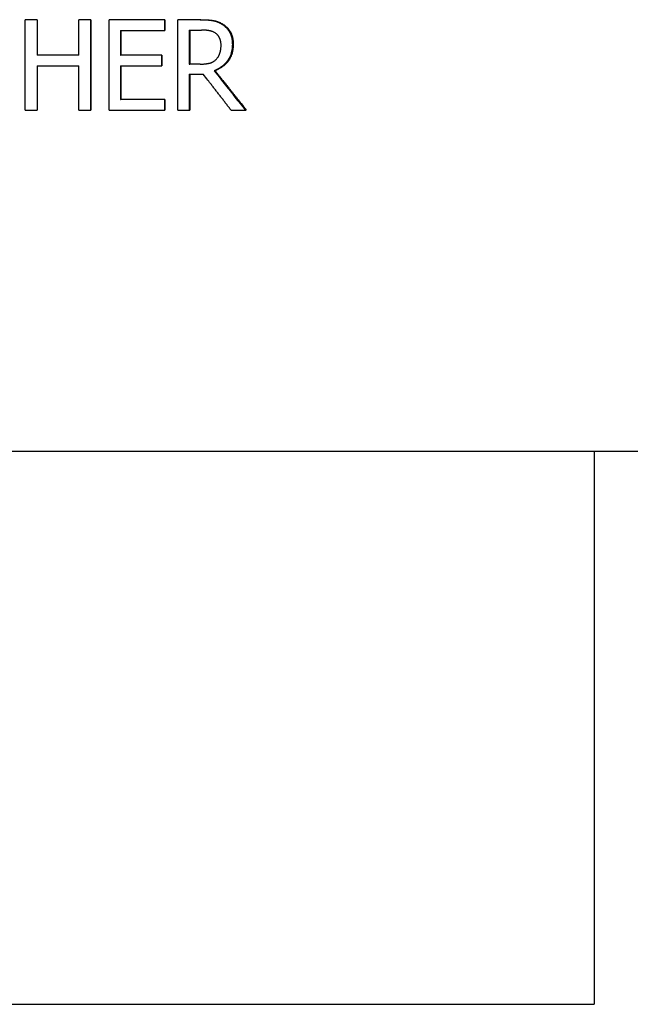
# Paper-space layout 'Layout1' of a CAD drawing. Extents: x -9.38 to 0.21, y -2.72 to 2.81.
# Tile 9 of 11: x -4.91 to -3.29, y -2.47 to 0.14. Entities that reach past the tile are written whole.
import ezdxf

# ---------------------------------------------------------------- set-up
doc = ezdxf.new("R2010")
doc.units = 0
doc.header["$MEASUREMENT"] = 0
doc.layers.get('0').update_dxf_attribs({"linetype": 'CONTINUOUS'})

psp = doc.layouts.get("Layout1")

# ---------------------------------------------------------------- linework, layer by layer
for p, q in [((-4.8636, 0.144), (-4.8955, 0.144)), ((-4.8955, -0.096), (-4.8955, 0.144)), ((-4.8636, 0.144), (-4.8636, 0.0499)), ((-4.7217, 0.144), (-4.7534, 0.144)), ((-4.7534, 0.0499), (-4.7534, 0.144)), ((-4.7217, 0.144), (-4.7217, -0.096)), ((-4.5248, 0.144), (-4.6733, 0.144)), ((-4.6733, -0.096), (-4.6733, 0.144)), ((-4.5248, 0.144), (-4.5248, 0.1156)), ((-4.4297, 0.144), (-4.4904, 0.144)), ((-4.4904, -0.096), (-4.4904, 0.144)), ((-4.643, 0.1156), (-4.6417, 0.1156)), ((-4.6417, 0.1156), (-4.6417, 0.0499)), ((-4.6417, 0.1156), (-4.5248, 0.1156)), ((-4.461, 0.1164), (-4.4591, 0.1164)), ((-4.461, 0.1164), (-4.461, 0.0262)), ((-4.4591, 0.1164), (-4.428, 0.1164)), ((-4.4591, 0.1164), (-4.4591, 0.0262)), ((-4.8641, 0.0499), (-4.8636, 0.0499)), ((-4.7534, 0.0499), (-4.8636, 0.0499)), ((-4.643, 0.0499), (-4.6417, 0.0499)), ((-4.5327, 0.0499), (-4.6417, 0.0499)), ((-4.5327, 0.0499), (-4.5327, 0.0215)), ((-4.461, 0.0262), (-4.4591, 0.0262)), ((-4.4316, 0.0262), (-4.4591, 0.0262)), ((-4.8641, 0.0215), (-4.8636, 0.0215)), ((-4.8636, 0.0215), (-4.8636, -0.096)), ((-4.8636, 0.0215), (-4.7534, 0.0215)), ((-4.7534, -0.096), (-4.7534, 0.0215)), ((-4.643, 0.0215), (-4.6417, 0.0215)), ((-4.6417, 0.0215), (-4.6417, -0.0676)), ((-4.6417, 0.0215), (-4.5327, 0.0215)), ((-4.3943, 0.0085), (-4.3921, 0.0085)), ((-4.461, -0.0005), (-4.4591, -0.0005)), ((-4.4591, -0.0005), (-4.4591, -0.096)), ((-4.4591, -0.0005), (-4.4233, -0.0005)), ((-4.643, -0.0676), (-4.6417, -0.0676)), ((-4.5248, -0.0676), (-4.6417, -0.0676)), ((-4.5248, -0.0676), (-4.5248, -0.096)), ((-4.8955, -0.096), (-4.8636, -0.096)), ((-4.7534, -0.096), (-4.7217, -0.096)), ((-4.6733, -0.096), (-4.5248, -0.096)), ((-4.4904, -0.096), (-4.4591, -0.096)), ((-4.3493, -0.096), (-4.3091, -0.096)), ((-7.7559, -1), (-2.2441, -1)), ((-3.3858, -1), (-3.3858, -2.4675)), ((-6.6142, -2.4675), (-3.3858, -2.4675))]:
    psp.add_line(p, q)
for points in [[(-4.8641, 0.144), (-4.8641, 0.1126), (-4.8641, 0.0813), (-4.8641, 0.0499)], [(-4.7227, 0.144), (-4.7227, 0.064), (-4.7227, -0.016), (-4.7227, -0.096)], [(-4.643, 0.1156), (-4.643, 0.0937), (-4.643, 0.0718), (-4.643, 0.0499)], [(-4.8641, 0.0215), (-4.8641, -0.0177), (-4.8641, -0.0568), (-4.8641, -0.096)], [(-4.643, 0.0215), (-4.643, -0.0082), (-4.643, -0.0379), (-4.643, -0.0676)], [(-4.461, -0.0005), (-4.461, -0.0323), (-4.461, -0.0642), (-4.461, -0.096)]]:
    psp.add_open_spline(points, degree=3)
for points, knots in [([(-4.5265, 0.144), (-4.5265, 0.1432), (-4.5265, 0.1424), (-4.5265, 0.1416), (-4.5265, 0.1405), (-4.5265, 0.1393), (-4.5265, 0.1381), (-4.5265, 0.1369), (-4.5265, 0.1357), (-4.5265, 0.1345), (-4.5265, 0.1338), (-4.5265, 0.133), (-4.5265, 0.1322), (-4.5265, 0.1318), (-4.5265, 0.1314), (-4.5265, 0.131), (-4.5265, 0.1302), (-4.5265, 0.1294), (-4.5265, 0.1286), (-4.5265, 0.1282), (-4.5265, 0.1278), (-4.5265, 0.1274), (-4.5265, 0.1235), (-4.5265, 0.1196), (-4.5265, 0.1156)], [0, 0, 0, 0, 0.00601037, 0.00601037, 0.00601037, 0.01502593, 0.01502593, 0.01502593, 0.02404149, 0.02404149, 0.02404149, 0.03005186, 0.03005186, 0.03005186, 0.03305705, 0.03305705, 0.03305705, 0.03906742, 0.03906742, 0.03906742, 0.04207261, 0.04207261, 0.04207261, 0.07212447, 0.07212447, 0.07212447, 0.07212447]), ([(-4.4318, 0.144), (-4.4296, 0.144), (-4.4274, 0.144), (-4.4253, 0.1439), (-4.4237, 0.1439), (-4.4221, 0.1439), (-4.4206, 0.1438), (-4.4201, 0.1438), (-4.4196, 0.1438), (-4.4191, 0.1438), (-4.4181, 0.1437), (-4.4172, 0.1437), (-4.4162, 0.1436), (-4.4157, 0.1436), (-4.4152, 0.1436), (-4.4148, 0.1435), (-4.4138, 0.1435), (-4.4129, 0.1434), (-4.412, 0.1434), (-4.4115, 0.1433), (-4.411, 0.1433), (-4.4106, 0.1432), (-4.4097, 0.1432), (-4.4088, 0.1431), (-4.4079, 0.143), (-4.4075, 0.143), (-4.4071, 0.1429), (-4.4066, 0.1429), (-4.406, 0.1428), (-4.4054, 0.1428), (-4.4047, 0.1427), (-4.4045, 0.1427), (-4.4043, 0.1426), (-4.4041, 0.1426), (-4.4037, 0.1426), (-4.4033, 0.1425), (-4.4029, 0.1425), (-4.4027, 0.1424), (-4.4025, 0.1424), (-4.4023, 0.1424), (-4.402, 0.1423), (-4.4017, 0.1423), (-4.4014, 0.1423), (-4.4013, 0.1422), (-4.4012, 0.1422), (-4.4011, 0.1422), (-4.4009, 0.1422), (-4.4007, 0.1422), (-4.4005, 0.1421), (-4.4004, 0.1421), (-4.4003, 0.1421), (-4.4002, 0.1421), (-4.4, 0.1421), (-4.3999, 0.142), (-4.3998, 0.142), (-4.3996, 0.142), (-4.3995, 0.142), (-4.3993, 0.142), (-4.3993, 0.1419), (-4.3992, 0.1419), (-4.3992, 0.1419), (-4.3991, 0.1419), (-4.399, 0.1419), (-4.3989, 0.1419), (-4.3988, 0.1419), (-4.3988, 0.1419), (-4.3988, 0.1419), (-4.3987, 0.1419), (-4.3986, 0.1418), (-4.3985, 0.1418), (-4.3984, 0.1418), (-4.3984, 0.1418), (-4.3983, 0.1418), (-4.3982, 0.1418), (-4.3981, 0.1418), (-4.398, 0.1418), (-4.398, 0.1417), (-4.398, 0.1417), (-4.3979, 0.1417), (-4.3978, 0.1417), (-4.3977, 0.1417), (-4.3976, 0.1417), (-4.3976, 0.1417), (-4.3975, 0.1417), (-4.3975, 0.1417), (-4.3974, 0.1416), (-4.3973, 0.1416), (-4.3972, 0.1416), (-4.3972, 0.1416), (-4.3971, 0.1416), (-4.3971, 0.1416), (-4.397, 0.1416), (-4.3969, 0.1415), (-4.3968, 0.1415), (-4.3967, 0.1415), (-4.3967, 0.1415), (-4.3966, 0.1415), (-4.3965, 0.1415), (-4.3964, 0.1414), (-4.3962, 0.1414), (-4.3961, 0.1414), (-4.396, 0.1414), (-4.3959, 0.1414), (-4.3958, 0.1413), (-4.3956, 0.1413), (-4.3954, 0.1412), (-4.3953, 0.1412), (-4.3952, 0.1412), (-4.3951, 0.1412), (-4.3948, 0.1411), (-4.3945, 0.1411), (-4.3943, 0.141), (-4.3941, 0.141), (-4.3939, 0.1409), (-4.3937, 0.1409), (-4.3933, 0.1408), (-4.393, 0.1407), (-4.3926, 0.1406), (-4.3924, 0.1405), (-4.3922, 0.1405), (-4.3921, 0.1404), (-4.3915, 0.1403), (-4.391, 0.1401), (-4.3904, 0.14), (-4.39, 0.1399), (-4.3897, 0.1397), (-4.3893, 0.1396), (-4.3886, 0.1394), (-4.3879, 0.1391), (-4.3871, 0.1389), (-4.3868, 0.1387), (-4.3864, 0.1386), (-4.3861, 0.1385), (-4.385, 0.1381), (-4.3839, 0.1376), (-4.3828, 0.1371), (-4.3821, 0.1368), (-4.3814, 0.1365), (-4.3807, 0.1362), (-4.3793, 0.1355), (-4.3779, 0.1347), (-4.3765, 0.1339), (-4.3751, 0.1331), (-4.3738, 0.1323), (-4.3724, 0.1314)], [0, 0, 0, 0, 0.166667, 0.166667, 0.166667, 0.291667, 0.291667, 0.291667, 0.333333, 0.333333, 0.333333, 0.416667, 0.416667, 0.416667, 0.458333, 0.458333, 0.458333, 0.541667, 0.541667, 0.541667, 0.583333, 0.583333, 0.583333, 0.666667, 0.666667, 0.666667, 0.708333, 0.708333, 0.708333, 0.770833, 0.770833, 0.770833, 0.791667, 0.791667, 0.791667, 0.833333, 0.833333, 0.833333, 0.854167, 0.854167, 0.854167, 0.885417, 0.885417, 0.885417, 0.895833, 0.895833, 0.895833, 0.916667, 0.916667, 0.916667, 0.927083, 0.927083, 0.927083, 0.942708, 0.942708, 0.942708, 0.958333, 0.958333, 0.958333, 0.963542, 0.963542, 0.963542, 0.973958, 0.973958, 0.973958, 0.979167, 0.979167, 0.979167, 0.989583, 0.989583, 0.989583, 0.994792, 0.994792, 0.994792, 1.005208, 1.005208, 1.005208, 1.010417, 1.010417, 1.010417, 1.020833, 1.020833, 1.020833, 1.026042, 1.026042, 1.026042, 1.036458, 1.036458, 1.036458, 1.041667, 1.041667, 1.041667, 1.052083, 1.052083, 1.052083, 1.057292, 1.057292, 1.057292, 1.072917, 1.072917, 1.072917, 1.083333, 1.083333, 1.083333, 1.104167, 1.104167, 1.104167, 1.114583, 1.114583, 1.114583, 1.145833, 1.145833, 1.145833, 1.166667, 1.166667, 1.166667, 1.208333, 1.208333, 1.208333, 1.229167, 1.229167, 1.229167, 1.291667, 1.291667, 1.291667, 1.333333, 1.333333, 1.333333, 1.416667, 1.416667, 1.416667, 1.458333, 1.458333, 1.458333, 1.583333, 1.583333, 1.583333, 1.666667, 1.666667, 1.666667, 1.833333, 1.833333, 1.833333, 2, 2, 2, 2]), ([(-4.4297, 0.144), (-4.4275, 0.144), (-4.4253, 0.144), (-4.4232, 0.1439), (-4.4216, 0.1439), (-4.42, 0.1439), (-4.4185, 0.1438), (-4.417, 0.1438), (-4.4155, 0.1437), (-4.4141, 0.1436), (-4.4136, 0.1436), (-4.4131, 0.1436), (-4.4126, 0.1435), (-4.4117, 0.1435), (-4.4107, 0.1434), (-4.4098, 0.1434), (-4.4094, 0.1433), (-4.4089, 0.1433), (-4.4084, 0.1432), (-4.4075, 0.1432), (-4.4066, 0.1431), (-4.4058, 0.143), (-4.4053, 0.143), (-4.4049, 0.1429), (-4.4045, 0.1429), (-4.4038, 0.1428), (-4.4032, 0.1428), (-4.4026, 0.1427), (-4.4019, 0.1426), (-4.4013, 0.1425), (-4.4007, 0.1425), (-4.4002, 0.1424), (-4.3997, 0.1423), (-4.3992, 0.1423), (-4.3991, 0.1422), (-4.399, 0.1422), (-4.3989, 0.1422), (-4.3984, 0.1422), (-4.398, 0.1421), (-4.3976, 0.142), (-4.3974, 0.142), (-4.3973, 0.142), (-4.3971, 0.142), (-4.3969, 0.1419), (-4.3966, 0.1419), (-4.3963, 0.1418), (-4.3961, 0.1418), (-4.396, 0.1418), (-4.3959, 0.1418), (-4.3957, 0.1417), (-4.3956, 0.1417), (-4.3954, 0.1417), (-4.3953, 0.1417), (-4.3951, 0.1416), (-4.395, 0.1416), (-4.3949, 0.1416), (-4.3947, 0.1416), (-4.3946, 0.1415), (-4.3945, 0.1415), (-4.3945, 0.1415), (-4.3944, 0.1415), (-4.3943, 0.1415), (-4.3942, 0.1414), (-4.394, 0.1414), (-4.3939, 0.1414), (-4.3938, 0.1414), (-4.3937, 0.1414), (-4.3936, 0.1413), (-4.3934, 0.1413), (-4.3932, 0.1412), (-4.3931, 0.1412), (-4.393, 0.1412), (-4.3929, 0.1412), (-4.3926, 0.1411), (-4.3923, 0.1411), (-4.3921, 0.141), (-4.3919, 0.141), (-4.3917, 0.1409), (-4.3915, 0.1409), (-4.3911, 0.1408), (-4.3908, 0.1407), (-4.3904, 0.1406), (-4.3902, 0.1405), (-4.39, 0.1405), (-4.3898, 0.1404), (-4.3893, 0.1403), (-4.3887, 0.1401), (-4.3882, 0.14), (-4.3878, 0.1399), (-4.3875, 0.1397), (-4.3871, 0.1396), (-4.3864, 0.1394), (-4.3856, 0.1391), (-4.3849, 0.1389), (-4.3845, 0.1387), (-4.3842, 0.1386), (-4.3838, 0.1385), (-4.3827, 0.1381), (-4.3817, 0.1376), (-4.3806, 0.1371), (-4.3799, 0.1368), (-4.3792, 0.1365), (-4.3785, 0.1362), (-4.3771, 0.1355), (-4.3757, 0.1347), (-4.3743, 0.1339), (-4.3729, 0.1331), (-4.3715, 0.1323), (-4.3701, 0.1314)], [0, 0, 0, 0, 0.166667, 0.166667, 0.166667, 0.291667, 0.291667, 0.291667, 0.416667, 0.416667, 0.416667, 0.458333, 0.458333, 0.458333, 0.541667, 0.541667, 0.541667, 0.583333, 0.583333, 0.583333, 0.666667, 0.666667, 0.666667, 0.708333, 0.708333, 0.708333, 0.770833, 0.770833, 0.770833, 0.833333, 0.833333, 0.833333, 0.885417, 0.885417, 0.885417, 0.895833, 0.895833, 0.895833, 0.942708, 0.942708, 0.942708, 0.958333, 0.958333, 0.958333, 0.989583, 0.989583, 0.989583, 1.005208, 1.005208, 1.005208, 1.020833, 1.020833, 1.020833, 1.036458, 1.036458, 1.036458, 1.052083, 1.052083, 1.052083, 1.057292, 1.057292, 1.057292, 1.072917, 1.072917, 1.072917, 1.083333, 1.083333, 1.083333, 1.104167, 1.104167, 1.104167, 1.114583, 1.114583, 1.114583, 1.145833, 1.145833, 1.145833, 1.166667, 1.166667, 1.166667, 1.208333, 1.208333, 1.208333, 1.229167, 1.229167, 1.229167, 1.291667, 1.291667, 1.291667, 1.333333, 1.333333, 1.333333, 1.416667, 1.416667, 1.416667, 1.458333, 1.458333, 1.458333, 1.583333, 1.583333, 1.583333, 1.666667, 1.666667, 1.666667, 1.833333, 1.833333, 1.833333, 2, 2, 2, 2]), ([(-4.3724, 0.1314), (-4.371, 0.1305), (-4.3697, 0.1295), (-4.3685, 0.1285), (-4.3675, 0.1278), (-4.3666, 0.127), (-4.3657, 0.1262), (-4.3654, 0.126), (-4.3651, 0.1257), (-4.3648, 0.1254), (-4.3642, 0.1249), (-4.3637, 0.1243), (-4.3631, 0.1238), (-4.3628, 0.1235), (-4.3625, 0.1232), (-4.3623, 0.1229), (-4.3617, 0.1224), (-4.3612, 0.1218), (-4.3607, 0.1212), (-4.3604, 0.1209), (-4.3601, 0.1206), (-4.3599, 0.1203), (-4.3594, 0.1197), (-4.3589, 0.1191), (-4.3584, 0.1184), (-4.3581, 0.1181), (-4.3579, 0.1178), (-4.3576, 0.1175), (-4.3573, 0.117), (-4.3569, 0.1165), (-4.3566, 0.1161), (-4.3565, 0.1159), (-4.3564, 0.1157), (-4.3563, 0.1156), (-4.356, 0.1152), (-4.3558, 0.1149), (-4.3556, 0.1146), (-4.3555, 0.1144), (-4.3554, 0.1142), (-4.3553, 0.1141), (-4.3551, 0.1138), (-4.3549, 0.1136), (-4.3548, 0.1133), (-4.3547, 0.1132), (-4.3547, 0.1132), (-4.3546, 0.1131), (-4.3545, 0.1129), (-4.3544, 0.1127), (-4.3543, 0.1126), (-4.3542, 0.1125), (-4.3542, 0.1124), (-4.3541, 0.1123), (-4.3541, 0.1122), (-4.354, 0.112), (-4.3539, 0.1119), (-4.3538, 0.1118), (-4.3538, 0.1116), (-4.3537, 0.1115), (-4.3537, 0.1115), (-4.3536, 0.1114), (-4.3536, 0.1114), (-4.3536, 0.1113), (-4.3535, 0.1112), (-4.3535, 0.1111), (-4.3534, 0.1111), (-4.3534, 0.111), (-4.3534, 0.111), (-4.3533, 0.1109), (-4.3533, 0.1108), (-4.3532, 0.1107), (-4.3532, 0.1107), (-4.3532, 0.1106), (-4.3532, 0.1106), (-4.3531, 0.1105), (-4.3531, 0.1104), (-4.353, 0.1103), (-4.353, 0.1103), (-4.353, 0.1102), (-4.3529, 0.1102), (-4.3529, 0.1101), (-4.3528, 0.11), (-4.3528, 0.1099), (-4.3528, 0.1099), (-4.3527, 0.1098), (-4.3527, 0.1098), (-4.3527, 0.1097), (-4.3526, 0.1096), (-4.3526, 0.1095), (-4.3526, 0.1095), (-4.3525, 0.1094), (-4.3525, 0.1094), (-4.3525, 0.1093), (-4.3524, 0.1092), (-4.3524, 0.1091), (-4.3523, 0.1091), (-4.3523, 0.109), (-4.3523, 0.109), (-4.3522, 0.1088), (-4.3522, 0.1087), (-4.3521, 0.1086), (-4.352, 0.1085), (-4.352, 0.1084), (-4.352, 0.1083), (-4.3519, 0.1081), (-4.3518, 0.1079), (-4.3517, 0.1077), (-4.3516, 0.1076), (-4.3516, 0.1076), (-4.3516, 0.1075), (-4.3514, 0.1072), (-4.3513, 0.1069), (-4.3512, 0.1066), (-4.3511, 0.1064), (-4.351, 0.1062), (-4.3509, 0.106), (-4.3508, 0.1057), (-4.3506, 0.1053), (-4.3505, 0.1049), (-4.3504, 0.1047), (-4.3503, 0.1045), (-4.3502, 0.1043), (-4.35, 0.1037), (-4.3498, 0.1031), (-4.3496, 0.1025), (-4.3494, 0.1021), (-4.3493, 0.1017), (-4.3492, 0.1013), (-4.3489, 0.1005), (-4.3487, 0.0996), (-4.3484, 0.0988), (-4.3483, 0.0984), (-4.3482, 0.0979), (-4.3481, 0.0975), (-4.3478, 0.0962), (-4.3475, 0.0949), (-4.3473, 0.0935), (-4.3471, 0.0926), (-4.3469, 0.0917), (-4.3468, 0.0908), (-4.3466, 0.0889), (-4.3464, 0.087), (-4.3462, 0.085), (-4.3461, 0.083), (-4.346, 0.081), (-4.346, 0.0789)], [0, 0, 0, 0, 0.166667, 0.166667, 0.166667, 0.291667, 0.291667, 0.291667, 0.333333, 0.333333, 0.333333, 0.416667, 0.416667, 0.416667, 0.458333, 0.458333, 0.458333, 0.541667, 0.541667, 0.541667, 0.583333, 0.583333, 0.583333, 0.666667, 0.666667, 0.666667, 0.708333, 0.708333, 0.708333, 0.770833, 0.770833, 0.770833, 0.791667, 0.791667, 0.791667, 0.833333, 0.833333, 0.833333, 0.854167, 0.854167, 0.854167, 0.885417, 0.885417, 0.885417, 0.895833, 0.895833, 0.895833, 0.916667, 0.916667, 0.916667, 0.927083, 0.927083, 0.927083, 0.942708, 0.942708, 0.942708, 0.958333, 0.958333, 0.958333, 0.963542, 0.963542, 0.963542, 0.973958, 0.973958, 0.973958, 0.979167, 0.979167, 0.979167, 0.989583, 0.989583, 0.989583, 0.994792, 0.994792, 0.994792, 1.005208, 1.005208, 1.005208, 1.010417, 1.010417, 1.010417, 1.020833, 1.020833, 1.020833, 1.026042, 1.026042, 1.026042, 1.036458, 1.036458, 1.036458, 1.041667, 1.041667, 1.041667, 1.052083, 1.052083, 1.052083, 1.057292, 1.057292, 1.057292, 1.072917, 1.072917, 1.072917, 1.083333, 1.083333, 1.083333, 1.104167, 1.104167, 1.104167, 1.114583, 1.114583, 1.114583, 1.145833, 1.145833, 1.145833, 1.166667, 1.166667, 1.166667, 1.208333, 1.208333, 1.208333, 1.229167, 1.229167, 1.229167, 1.291667, 1.291667, 1.291667, 1.333333, 1.333333, 1.333333, 1.416667, 1.416667, 1.416667, 1.458333, 1.458333, 1.458333, 1.583333, 1.583333, 1.583333, 1.666667, 1.666667, 1.666667, 1.833333, 1.833333, 1.833333, 2, 2, 2, 2]), ([(-4.3701, 0.1314), (-4.3688, 0.1305), (-4.3674, 0.1295), (-4.3662, 0.1285), (-4.3652, 0.1278), (-4.3643, 0.127), (-4.3634, 0.1262), (-4.3625, 0.1254), (-4.3616, 0.1246), (-4.3608, 0.1238), (-4.3605, 0.1235), (-4.3602, 0.1232), (-4.3599, 0.1229), (-4.3594, 0.1224), (-4.3589, 0.1218), (-4.3583, 0.1212), (-4.3581, 0.1209), (-4.3578, 0.1206), (-4.3575, 0.1203), (-4.357, 0.1197), (-4.3565, 0.1191), (-4.356, 0.1184), (-4.3558, 0.1181), (-4.3555, 0.1178), (-4.3553, 0.1175), (-4.355, 0.117), (-4.3546, 0.1165), (-4.3543, 0.1161), (-4.3539, 0.1156), (-4.3536, 0.1151), (-4.3532, 0.1146), (-4.353, 0.1142), (-4.3527, 0.1137), (-4.3524, 0.1133), (-4.3524, 0.1132), (-4.3523, 0.1132), (-4.3523, 0.1131), (-4.352, 0.1127), (-4.3518, 0.1123), (-4.3516, 0.1119), (-4.3515, 0.1118), (-4.3514, 0.1116), (-4.3513, 0.1115), (-4.3512, 0.1113), (-4.351, 0.111), (-4.3509, 0.1107), (-4.3508, 0.1106), (-4.3507, 0.1105), (-4.3507, 0.1103), (-4.3506, 0.1102), (-4.3505, 0.1101), (-4.3504, 0.1099), (-4.3504, 0.1098), (-4.3503, 0.1097), (-4.3502, 0.1095), (-4.3502, 0.1094), (-4.3501, 0.1093), (-4.35, 0.1091), (-4.35, 0.1091), (-4.35, 0.109), (-4.3499, 0.109), (-4.3499, 0.1088), (-4.3498, 0.1087), (-4.3497, 0.1086), (-4.3497, 0.1085), (-4.3496, 0.1084), (-4.3496, 0.1083), (-4.3495, 0.1081), (-4.3494, 0.1079), (-4.3493, 0.1077), (-4.3493, 0.1076), (-4.3492, 0.1076), (-4.3492, 0.1075), (-4.3491, 0.1072), (-4.3489, 0.1069), (-4.3488, 0.1066), (-4.3487, 0.1064), (-4.3486, 0.1062), (-4.3486, 0.106), (-4.3484, 0.1057), (-4.3482, 0.1053), (-4.3481, 0.1049), (-4.348, 0.1047), (-4.3479, 0.1045), (-4.3479, 0.1043), (-4.3476, 0.1037), (-4.3474, 0.1031), (-4.3472, 0.1025), (-4.3471, 0.1021), (-4.3469, 0.1017), (-4.3468, 0.1013), (-4.3465, 0.1005), (-4.3463, 0.0996), (-4.3461, 0.0988), (-4.3459, 0.0984), (-4.3458, 0.0979), (-4.3457, 0.0975), (-4.3454, 0.0962), (-4.3451, 0.0949), (-4.3449, 0.0935), (-4.3447, 0.0926), (-4.3446, 0.0917), (-4.3444, 0.0908), (-4.3442, 0.0889), (-4.344, 0.087), (-4.3438, 0.085), (-4.3437, 0.083), (-4.3436, 0.081), (-4.3436, 0.0789)], [0, 0, 0, 0, 0.166667, 0.166667, 0.166667, 0.291667, 0.291667, 0.291667, 0.416667, 0.416667, 0.416667, 0.458333, 0.458333, 0.458333, 0.541667, 0.541667, 0.541667, 0.583333, 0.583333, 0.583333, 0.666667, 0.666667, 0.666667, 0.708333, 0.708333, 0.708333, 0.770833, 0.770833, 0.770833, 0.833333, 0.833333, 0.833333, 0.885417, 0.885417, 0.885417, 0.895833, 0.895833, 0.895833, 0.942708, 0.942708, 0.942708, 0.958333, 0.958333, 0.958333, 0.989583, 0.989583, 0.989583, 1.005208, 1.005208, 1.005208, 1.020833, 1.020833, 1.020833, 1.036458, 1.036458, 1.036458, 1.052083, 1.052083, 1.052083, 1.057292, 1.057292, 1.057292, 1.072917, 1.072917, 1.072917, 1.083333, 1.083333, 1.083333, 1.104167, 1.104167, 1.104167, 1.114583, 1.114583, 1.114583, 1.145833, 1.145833, 1.145833, 1.166667, 1.166667, 1.166667, 1.208333, 1.208333, 1.208333, 1.229167, 1.229167, 1.229167, 1.291667, 1.291667, 1.291667, 1.333333, 1.333333, 1.333333, 1.416667, 1.416667, 1.416667, 1.458333, 1.458333, 1.458333, 1.583333, 1.583333, 1.583333, 1.666667, 1.666667, 1.666667, 1.833333, 1.833333, 1.833333, 2, 2, 2, 2]), ([(-4.3908, 0.1082), (-4.3915, 0.1087), (-4.3923, 0.1092), (-4.3931, 0.1096), (-4.3938, 0.1101), (-4.3946, 0.1105), (-4.3954, 0.1109), (-4.3965, 0.1114), (-4.3975, 0.1119), (-4.3986, 0.1123), (-4.3988, 0.1124), (-4.399, 0.1125), (-4.3993, 0.1126), (-4.3997, 0.1127), (-4.4002, 0.1129), (-4.4006, 0.113), (-4.4008, 0.1131), (-4.4011, 0.1132), (-4.4013, 0.1132), (-4.4016, 0.1134), (-4.402, 0.1135), (-4.4023, 0.1136), (-4.4027, 0.1137), (-4.403, 0.1138), (-4.4034, 0.1139), (-4.4037, 0.114), (-4.4041, 0.114), (-4.4044, 0.1141), (-4.4046, 0.1142), (-4.4047, 0.1142), (-4.4048, 0.1142), (-4.405, 0.1143), (-4.4052, 0.1143), (-4.4053, 0.1143), (-4.4054, 0.1144), (-4.4055, 0.1144), (-4.4055, 0.1144), (-4.4058, 0.1144), (-4.4061, 0.1145), (-4.4063, 0.1146), (-4.4064, 0.1146), (-4.4065, 0.1146), (-4.4066, 0.1146), (-4.4068, 0.1147), (-4.407, 0.1147), (-4.4072, 0.1147), (-4.4074, 0.1148), (-4.4076, 0.1148), (-4.4077, 0.1148), (-4.4079, 0.1149), (-4.408, 0.1149), (-4.4081, 0.1149), (-4.4084, 0.115), (-4.4086, 0.115), (-4.4089, 0.115), (-4.409, 0.1151), (-4.4092, 0.1151), (-4.4093, 0.1151), (-4.4096, 0.1152), (-4.4098, 0.1152), (-4.4101, 0.1152), (-4.4102, 0.1153), (-4.4104, 0.1153), (-4.4105, 0.1153), (-4.4109, 0.1154), (-4.4113, 0.1154), (-4.4117, 0.1155), (-4.412, 0.1155), (-4.4123, 0.1155), (-4.4126, 0.1156), (-4.4132, 0.1156), (-4.4137, 0.1157), (-4.4143, 0.1158), (-4.4146, 0.1158), (-4.4149, 0.1158), (-4.4152, 0.1159), (-4.4161, 0.1159), (-4.417, 0.116), (-4.4179, 0.1161), (-4.4186, 0.1161), (-4.4192, 0.1162), (-4.4198, 0.1162), (-4.4211, 0.1163), (-4.4225, 0.1163), (-4.4238, 0.1163), (-4.4252, 0.1164), (-4.4266, 0.1164), (-4.428, 0.1164)], [0, 0, 0, 0, 0.166667, 0.166667, 0.166667, 0.333333, 0.333333, 0.333333, 0.541667, 0.541667, 0.541667, 0.583333, 0.583333, 0.583333, 0.666667, 0.666667, 0.666667, 0.708333, 0.708333, 0.708333, 0.770833, 0.770833, 0.770833, 0.833333, 0.833333, 0.833333, 0.895833, 0.895833, 0.895833, 0.916667, 0.916667, 0.916667, 0.947917, 0.947917, 0.947917, 0.958333, 0.958333, 0.958333, 1.005208, 1.005208, 1.005208, 1.020833, 1.020833, 1.020833, 1.052083, 1.052083, 1.052083, 1.083333, 1.083333, 1.083333, 1.104167, 1.104167, 1.104167, 1.145833, 1.145833, 1.145833, 1.166667, 1.166667, 1.166667, 1.208333, 1.208333, 1.208333, 1.229167, 1.229167, 1.229167, 1.291667, 1.291667, 1.291667, 1.333333, 1.333333, 1.333333, 1.416667, 1.416667, 1.416667, 1.458333, 1.458333, 1.458333, 1.583333, 1.583333, 1.583333, 1.666667, 1.666667, 1.666667, 1.833333, 1.833333, 1.833333, 2, 2, 2, 2]), ([(-4.376, 0.0763), (-4.376, 0.0775), (-4.376, 0.0786), (-4.3761, 0.0798), (-4.3762, 0.0809), (-4.3763, 0.082), (-4.3764, 0.0831), (-4.3766, 0.0844), (-4.3768, 0.0857), (-4.377, 0.087), (-4.3771, 0.0872), (-4.3772, 0.0875), (-4.3772, 0.0878), (-4.3773, 0.0883), (-4.3775, 0.0888), (-4.3776, 0.0893), (-4.3777, 0.0895), (-4.3777, 0.0897), (-4.3778, 0.09), (-4.3779, 0.0904), (-4.378, 0.0907), (-4.3781, 0.0911), (-4.3782, 0.0914), (-4.3784, 0.0918), (-4.3785, 0.0921), (-4.3786, 0.0925), (-4.3787, 0.0928), (-4.3789, 0.0932), (-4.3789, 0.0933), (-4.379, 0.0934), (-4.379, 0.0935), (-4.3791, 0.0937), (-4.3792, 0.0939), (-4.3792, 0.0941), (-4.3793, 0.0941), (-4.3793, 0.0942), (-4.3793, 0.0942), (-4.3794, 0.0945), (-4.3795, 0.0947), (-4.3796, 0.095), (-4.3797, 0.0951), (-4.3797, 0.0952), (-4.3797, 0.0952), (-4.3798, 0.0954), (-4.3799, 0.0956), (-4.38, 0.0957), (-4.3801, 0.0959), (-4.3801, 0.0961), (-4.3802, 0.0962), (-4.3803, 0.0963), (-4.3803, 0.0964), (-4.3804, 0.0966), (-4.3805, 0.0968), (-4.3806, 0.097), (-4.3807, 0.0972), (-4.3808, 0.0973), (-4.3808, 0.0974), (-4.3809, 0.0975), (-4.381, 0.0977), (-4.3811, 0.0979), (-4.3813, 0.0981), (-4.3813, 0.0982), (-4.3814, 0.0984), (-4.3815, 0.0985), (-4.3816, 0.0988), (-4.3818, 0.0991), (-4.382, 0.0994), (-4.3822, 0.0996), (-4.3823, 0.0998), (-4.3824, 0.1), (-4.3827, 0.1004), (-4.383, 0.1008), (-4.3833, 0.1011), (-4.3834, 0.1013), (-4.3836, 0.1015), (-4.3837, 0.1017), (-4.3842, 0.1023), (-4.3847, 0.1028), (-4.3851, 0.1034), (-4.3855, 0.1037), (-4.3858, 0.1041), (-4.3862, 0.1044), (-4.3869, 0.1051), (-4.3876, 0.1058), (-4.3884, 0.1064), (-4.3891, 0.107), (-4.3899, 0.1076), (-4.3908, 0.1082)], [0, 0, 0, 0, 0.166667, 0.166667, 0.166667, 0.333333, 0.333333, 0.333333, 0.541667, 0.541667, 0.541667, 0.583333, 0.583333, 0.583333, 0.666667, 0.666667, 0.666667, 0.708333, 0.708333, 0.708333, 0.770833, 0.770833, 0.770833, 0.833333, 0.833333, 0.833333, 0.895833, 0.895833, 0.895833, 0.916667, 0.916667, 0.916667, 0.947917, 0.947917, 0.947917, 0.958333, 0.958333, 0.958333, 1.005208, 1.005208, 1.005208, 1.020833, 1.020833, 1.020833, 1.052083, 1.052083, 1.052083, 1.083333, 1.083333, 1.083333, 1.104167, 1.104167, 1.104167, 1.145833, 1.145833, 1.145833, 1.166667, 1.166667, 1.166667, 1.208333, 1.208333, 1.208333, 1.229167, 1.229167, 1.229167, 1.291667, 1.291667, 1.291667, 1.333333, 1.333333, 1.333333, 1.416667, 1.416667, 1.416667, 1.458333, 1.458333, 1.458333, 1.583333, 1.583333, 1.583333, 1.666667, 1.666667, 1.666667, 1.833333, 1.833333, 1.833333, 2, 2, 2, 2]), ([(-4.346, 0.0789), (-4.346, 0.0759), (-4.3461, 0.0731), (-4.3464, 0.0703), (-4.3466, 0.0683), (-4.3468, 0.0662), (-4.3471, 0.0643), (-4.3472, 0.0636), (-4.3474, 0.0629), (-4.3475, 0.0623), (-4.3477, 0.061), (-4.348, 0.0597), (-4.3483, 0.0584), (-4.3484, 0.0578), (-4.3486, 0.0572), (-4.3488, 0.0566), (-4.3491, 0.0553), (-4.3494, 0.0541), (-4.3498, 0.0529), (-4.35, 0.0523), (-4.3502, 0.0517), (-4.3504, 0.0511), (-4.3509, 0.0499), (-4.3513, 0.0488), (-4.3518, 0.0476), (-4.352, 0.047), (-4.3523, 0.0465), (-4.3525, 0.0459), (-4.3529, 0.0451), (-4.3533, 0.0442), (-4.3537, 0.0434), (-4.3539, 0.0431), (-4.354, 0.0429), (-4.3542, 0.0426), (-4.3545, 0.042), (-4.3547, 0.0415), (-4.355, 0.041), (-4.3552, 0.0407), (-4.3554, 0.0404), (-4.3555, 0.0402), (-4.3557, 0.0398), (-4.356, 0.0394), (-4.3562, 0.039), (-4.3563, 0.0389), (-4.3564, 0.0387), (-4.3565, 0.0386), (-4.3566, 0.0383), (-4.3568, 0.0381), (-4.3569, 0.0378), (-4.357, 0.0377), (-4.3571, 0.0376), (-4.3572, 0.0374), (-4.3574, 0.0372), (-4.3575, 0.0369), (-4.3577, 0.0367), (-4.3578, 0.0366), (-4.3579, 0.0364), (-4.358, 0.0363), (-4.3581, 0.0361), (-4.3582, 0.0359), (-4.3584, 0.0357), (-4.3585, 0.0356), (-4.3586, 0.0354), (-4.3588, 0.0352), (-4.3588, 0.0351), (-4.3588, 0.0351), (-4.3589, 0.035), (-4.359, 0.0349), (-4.3591, 0.0347), (-4.3592, 0.0346), (-4.3592, 0.0346), (-4.3592, 0.0345), (-4.3593, 0.0344), (-4.3594, 0.0343), (-4.3595, 0.0342), (-4.3596, 0.0341), (-4.3596, 0.034), (-4.3597, 0.0339), (-4.3597, 0.0339), (-4.3598, 0.0337), (-4.36, 0.0335), (-4.3601, 0.0333), (-4.3602, 0.0332), (-4.3603, 0.0331), (-4.3604, 0.033), (-4.3606, 0.0327), (-4.3608, 0.0325), (-4.361, 0.0323), (-4.3611, 0.0321), (-4.3612, 0.032), (-4.3613, 0.0319), (-4.3614, 0.0317), (-4.3616, 0.0314), (-4.3618, 0.0312), (-4.3619, 0.0311), (-4.362, 0.031), (-4.3621, 0.0308), (-4.3624, 0.0305), (-4.3627, 0.0302), (-4.363, 0.0298), (-4.3632, 0.0296), (-4.3634, 0.0294), (-4.3636, 0.0291), (-4.364, 0.0287), (-4.3644, 0.0282), (-4.3648, 0.0278), (-4.365, 0.0276), (-4.3653, 0.0274), (-4.3655, 0.0271), (-4.3661, 0.0265), (-4.3667, 0.0258), (-4.3674, 0.0252), (-4.3678, 0.0248), (-4.3683, 0.0244), (-4.3687, 0.024), (-4.3696, 0.0232), (-4.3705, 0.0224), (-4.3715, 0.0216), (-4.3719, 0.0212), (-4.3724, 0.0208), (-4.3729, 0.0204), (-4.3743, 0.0193), (-4.3758, 0.0182), (-4.3773, 0.0172), (-4.3784, 0.0165), (-4.3794, 0.0158), (-4.3805, 0.0152), (-4.3826, 0.0139), (-4.3848, 0.0127), (-4.3871, 0.0116), (-4.3894, 0.0104), (-4.3918, 0.0094), (-4.3943, 0.0085)], [0, 0, 0, 0, 0.166667, 0.166667, 0.166667, 0.291667, 0.291667, 0.291667, 0.333333, 0.333333, 0.333333, 0.416667, 0.416667, 0.416667, 0.458333, 0.458333, 0.458333, 0.541667, 0.541667, 0.541667, 0.583333, 0.583333, 0.583333, 0.666667, 0.666667, 0.666667, 0.708333, 0.708333, 0.708333, 0.770833, 0.770833, 0.770833, 0.791667, 0.791667, 0.791667, 0.833333, 0.833333, 0.833333, 0.854167, 0.854167, 0.854167, 0.885417, 0.885417, 0.885417, 0.895833, 0.895833, 0.895833, 0.916667, 0.916667, 0.916667, 0.927083, 0.927083, 0.927083, 0.947917, 0.947917, 0.947917, 0.958333, 0.958333, 0.958333, 0.973958, 0.973958, 0.973958, 0.989583, 0.989583, 0.989583, 0.994792, 0.994792, 0.994792, 1.005208, 1.005208, 1.005208, 1.010417, 1.010417, 1.010417, 1.020833, 1.020833, 1.020833, 1.026042, 1.026042, 1.026042, 1.041667, 1.041667, 1.041667, 1.052083, 1.052083, 1.052083, 1.072917, 1.072917, 1.072917, 1.083333, 1.083333, 1.083333, 1.104167, 1.104167, 1.104167, 1.114583, 1.114583, 1.114583, 1.145833, 1.145833, 1.145833, 1.166667, 1.166667, 1.166667, 1.208333, 1.208333, 1.208333, 1.229167, 1.229167, 1.229167, 1.291667, 1.291667, 1.291667, 1.333333, 1.333333, 1.333333, 1.416667, 1.416667, 1.416667, 1.458333, 1.458333, 1.458333, 1.583333, 1.583333, 1.583333, 1.666667, 1.666667, 1.666667, 1.833333, 1.833333, 1.833333, 2, 2, 2, 2]), ([(-4.3436, 0.0789), (-4.3436, 0.0759), (-4.3438, 0.0731), (-4.344, 0.0703), (-4.3442, 0.0683), (-4.3444, 0.0662), (-4.3448, 0.0643), (-4.3451, 0.0623), (-4.3455, 0.0603), (-4.3459, 0.0584), (-4.3461, 0.0578), (-4.3462, 0.0572), (-4.3464, 0.0566), (-4.3467, 0.0553), (-4.3471, 0.0541), (-4.3475, 0.0529), (-4.3477, 0.0523), (-4.3479, 0.0517), (-4.3481, 0.0511), (-4.3485, 0.0499), (-4.349, 0.0488), (-4.3494, 0.0476), (-4.3497, 0.047), (-4.3499, 0.0465), (-4.3502, 0.0459), (-4.3506, 0.0451), (-4.351, 0.0442), (-4.3514, 0.0434), (-4.3518, 0.0426), (-4.3522, 0.0418), (-4.3527, 0.041), (-4.3531, 0.0403), (-4.3535, 0.0396), (-4.3539, 0.039), (-4.3539, 0.0389), (-4.354, 0.0387), (-4.3541, 0.0386), (-4.3544, 0.0382), (-4.3546, 0.0378), (-4.3549, 0.0374), (-4.355, 0.0372), (-4.3552, 0.0369), (-4.3554, 0.0367), (-4.3556, 0.0363), (-4.3559, 0.0359), (-4.3561, 0.0356), (-4.3562, 0.0354), (-4.3563, 0.0353), (-4.3564, 0.0352), (-4.3566, 0.0349), (-4.3568, 0.0347), (-4.357, 0.0344), (-4.3571, 0.0343), (-4.3571, 0.0342), (-4.3572, 0.0341), (-4.3574, 0.0338), (-4.3576, 0.0336), (-4.3578, 0.0333), (-4.3579, 0.0332), (-4.358, 0.0331), (-4.3581, 0.033), (-4.3583, 0.0327), (-4.3584, 0.0325), (-4.3586, 0.0323), (-4.3587, 0.0321), (-4.3588, 0.032), (-4.3589, 0.0319), (-4.3591, 0.0317), (-4.3593, 0.0314), (-4.3595, 0.0312), (-4.3596, 0.0311), (-4.3597, 0.031), (-4.3598, 0.0308), (-4.3601, 0.0305), (-4.3604, 0.0302), (-4.3607, 0.0298), (-4.3609, 0.0296), (-4.3611, 0.0294), (-4.3613, 0.0291), (-4.3617, 0.0287), (-4.3621, 0.0282), (-4.3625, 0.0278), (-4.3627, 0.0276), (-4.3629, 0.0274), (-4.3632, 0.0271), (-4.3638, 0.0265), (-4.3644, 0.0258), (-4.3651, 0.0252), (-4.3655, 0.0248), (-4.366, 0.0244), (-4.3664, 0.024), (-4.3673, 0.0232), (-4.3682, 0.0224), (-4.3692, 0.0216), (-4.3696, 0.0212), (-4.3701, 0.0208), (-4.3706, 0.0204), (-4.372, 0.0193), (-4.3735, 0.0182), (-4.3751, 0.0172), (-4.3761, 0.0165), (-4.3772, 0.0158), (-4.3782, 0.0152), (-4.3804, 0.0139), (-4.3826, 0.0127), (-4.3849, 0.0116), (-4.3872, 0.0104), (-4.3896, 0.0094), (-4.3921, 0.0085)], [0, 0, 0, 0, 0.166667, 0.166667, 0.166667, 0.291667, 0.291667, 0.291667, 0.416667, 0.416667, 0.416667, 0.458333, 0.458333, 0.458333, 0.541667, 0.541667, 0.541667, 0.583333, 0.583333, 0.583333, 0.666667, 0.666667, 0.666667, 0.708333, 0.708333, 0.708333, 0.770833, 0.770833, 0.770833, 0.833333, 0.833333, 0.833333, 0.885417, 0.885417, 0.885417, 0.895833, 0.895833, 0.895833, 0.927083, 0.927083, 0.927083, 0.947917, 0.947917, 0.947917, 0.979167, 0.979167, 0.979167, 0.989583, 0.989583, 0.989583, 1.010417, 1.010417, 1.010417, 1.020833, 1.020833, 1.020833, 1.041667, 1.041667, 1.041667, 1.052083, 1.052083, 1.052083, 1.072917, 1.072917, 1.072917, 1.083333, 1.083333, 1.083333, 1.104167, 1.104167, 1.104167, 1.114583, 1.114583, 1.114583, 1.145833, 1.145833, 1.145833, 1.166667, 1.166667, 1.166667, 1.208333, 1.208333, 1.208333, 1.229167, 1.229167, 1.229167, 1.291667, 1.291667, 1.291667, 1.333333, 1.333333, 1.333333, 1.416667, 1.416667, 1.416667, 1.458333, 1.458333, 1.458333, 1.583333, 1.583333, 1.583333, 1.666667, 1.666667, 1.666667, 1.833333, 1.833333, 1.833333, 2, 2, 2, 2]), ([(-4.3893, 0.0386), (-4.3885, 0.0393), (-4.3878, 0.0401), (-4.3871, 0.0409), (-4.3864, 0.0417), (-4.3857, 0.0425), (-4.3851, 0.0433), (-4.3843, 0.0444), (-4.3836, 0.0454), (-4.3829, 0.0466), (-4.3828, 0.0468), (-4.3827, 0.047), (-4.3825, 0.0472), (-4.3823, 0.0477), (-4.382, 0.0482), (-4.3818, 0.0486), (-4.3816, 0.0489), (-4.3815, 0.0491), (-4.3814, 0.0493), (-4.3812, 0.0498), (-4.3809, 0.0503), (-4.3807, 0.0508), (-4.3806, 0.051), (-4.3805, 0.0513), (-4.3804, 0.0515), (-4.3802, 0.0519), (-4.3801, 0.0523), (-4.3799, 0.0526), (-4.3798, 0.0529), (-4.3797, 0.0533), (-4.3796, 0.0536), (-4.3794, 0.0539), (-4.3793, 0.0543), (-4.3792, 0.0546), (-4.3791, 0.0547), (-4.3791, 0.0548), (-4.3791, 0.0549), (-4.379, 0.0551), (-4.379, 0.0553), (-4.3789, 0.0555), (-4.3788, 0.0557), (-4.3788, 0.0559), (-4.3787, 0.0561), (-4.3787, 0.0563), (-4.3786, 0.0564), (-4.3786, 0.0565), (-4.3785, 0.0569), (-4.3783, 0.0573), (-4.3782, 0.0577), (-4.3782, 0.058), (-4.3781, 0.0583), (-4.378, 0.0586), (-4.3779, 0.0591), (-4.3777, 0.0597), (-4.3776, 0.0603), (-4.3775, 0.0605), (-4.3775, 0.0608), (-4.3774, 0.0611), (-4.3773, 0.0617), (-4.3772, 0.0623), (-4.3771, 0.0629), (-4.377, 0.0632), (-4.377, 0.0635), (-4.3769, 0.0638), (-4.3768, 0.0647), (-4.3767, 0.0656), (-4.3766, 0.0665), (-4.3765, 0.0671), (-4.3764, 0.0677), (-4.3764, 0.0684), (-4.3762, 0.0696), (-4.3761, 0.0709), (-4.3761, 0.0723), (-4.376, 0.0736), (-4.376, 0.0749), (-4.376, 0.0763)], [0, 0, 0, 0, 0.166667, 0.166667, 0.166667, 0.333333, 0.333333, 0.333333, 0.541667, 0.541667, 0.541667, 0.583333, 0.583333, 0.583333, 0.666667, 0.666667, 0.666667, 0.708333, 0.708333, 0.708333, 0.791667, 0.791667, 0.791667, 0.833333, 0.833333, 0.833333, 0.895833, 0.895833, 0.895833, 0.947917, 0.947917, 0.947917, 1.005208, 1.005208, 1.005208, 1.020833, 1.020833, 1.020833, 1.052083, 1.052083, 1.052083, 1.083333, 1.083333, 1.083333, 1.104167, 1.104167, 1.104167, 1.166667, 1.166667, 1.166667, 1.208333, 1.208333, 1.208333, 1.291667, 1.291667, 1.291667, 1.333333, 1.333333, 1.333333, 1.416667, 1.416667, 1.416667, 1.458333, 1.458333, 1.458333, 1.583333, 1.583333, 1.583333, 1.666667, 1.666667, 1.666667, 1.833333, 1.833333, 1.833333, 2, 2, 2, 2]), ([(-4.5344, 0.0499), (-4.5344, 0.0491), (-4.5344, 0.0483), (-4.5344, 0.0475), (-4.5344, 0.0467), (-4.5344, 0.0459), (-4.5344, 0.0451), (-4.5344, 0.0448), (-4.5344, 0.0444), (-4.5344, 0.044), (-4.5344, 0.0428), (-4.5344, 0.0416), (-4.5344, 0.0404), (-4.5344, 0.0396), (-4.5344, 0.0388), (-4.5344, 0.038), (-4.5344, 0.0369), (-4.5344, 0.0357), (-4.5344, 0.0345), (-4.5344, 0.0341), (-4.5344, 0.0337), (-4.5344, 0.0333), (-4.5344, 0.0325), (-4.5344, 0.0317), (-4.5344, 0.0309), (-4.5344, 0.0306), (-4.5344, 0.0302), (-4.5344, 0.0298), (-4.5344, 0.027), (-4.5344, 0.0242), (-4.5344, 0.0215)], [0, 0, 0, 0, 0.00601037, 0.00601037, 0.00601037, 0.01202075, 0.01202075, 0.01202075, 0.01502593, 0.01502593, 0.01502593, 0.02404149, 0.02404149, 0.02404149, 0.03005186, 0.03005186, 0.03005186, 0.03906742, 0.03906742, 0.03906742, 0.04207261, 0.04207261, 0.04207261, 0.04808298, 0.04808298, 0.04808298, 0.05108817, 0.05108817, 0.05108817, 0.07212447, 0.07212447, 0.07212447, 0.07212447]), ([(-4.4316, 0.0262), (-4.4301, 0.0262), (-4.4287, 0.0262), (-4.4272, 0.0262), (-4.4261, 0.0263), (-4.425, 0.0263), (-4.424, 0.0264), (-4.4229, 0.0264), (-4.4219, 0.0265), (-4.4209, 0.0266), (-4.4205, 0.0266), (-4.4202, 0.0266), (-4.4198, 0.0267), (-4.4191, 0.0267), (-4.4185, 0.0268), (-4.4178, 0.0269), (-4.4175, 0.0269), (-4.4171, 0.0269), (-4.4168, 0.027), (-4.4162, 0.0271), (-4.4155, 0.0271), (-4.4149, 0.0272), (-4.4145, 0.0273), (-4.4142, 0.0273), (-4.4139, 0.0274), (-4.4134, 0.0274), (-4.4129, 0.0275), (-4.4125, 0.0276), (-4.412, 0.0277), (-4.4115, 0.0278), (-4.411, 0.0278), (-4.4107, 0.0279), (-4.4103, 0.028), (-4.4099, 0.0281), (-4.4098, 0.0281), (-4.4097, 0.0281), (-4.4097, 0.0281), (-4.4093, 0.0282), (-4.409, 0.0282), (-4.4086, 0.0283), (-4.4085, 0.0283), (-4.4084, 0.0284), (-4.4083, 0.0284), (-4.4081, 0.0284), (-4.4078, 0.0285), (-4.4076, 0.0285), (-4.4075, 0.0286), (-4.4074, 0.0286), (-4.4073, 0.0286), (-4.4072, 0.0286), (-4.4071, 0.0287), (-4.4069, 0.0287), (-4.4068, 0.0287), (-4.4067, 0.0287), (-4.4066, 0.0288), (-4.4065, 0.0288), (-4.4064, 0.0288), (-4.4063, 0.0288), (-4.4062, 0.0289), (-4.4062, 0.0289), (-4.4062, 0.0289), (-4.4061, 0.0289), (-4.4059, 0.0289), (-4.4058, 0.029), (-4.4058, 0.029), (-4.4057, 0.029), (-4.4056, 0.029), (-4.4055, 0.0291), (-4.4053, 0.0291), (-4.4052, 0.0291), (-4.4051, 0.0292), (-4.405, 0.0292), (-4.405, 0.0292), (-4.4048, 0.0293), (-4.4045, 0.0293), (-4.4043, 0.0294), (-4.4042, 0.0294), (-4.404, 0.0295), (-4.4039, 0.0295), (-4.4036, 0.0296), (-4.4033, 0.0297), (-4.4031, 0.0298), (-4.4029, 0.0299), (-4.4028, 0.0299), (-4.4026, 0.03), (-4.4022, 0.0301), (-4.4018, 0.0303), (-4.4014, 0.0304), (-4.4011, 0.0305), (-4.4009, 0.0307), (-4.4006, 0.0308), (-4.4001, 0.031), (-4.3995, 0.0312), (-4.399, 0.0315), (-4.3988, 0.0316), (-4.3985, 0.0318), (-4.3983, 0.0319), (-4.3975, 0.0323), (-4.3967, 0.0327), (-4.396, 0.0332), (-4.3955, 0.0335), (-4.395, 0.0338), (-4.3946, 0.0341), (-4.3936, 0.0348), (-4.3927, 0.0355), (-4.3918, 0.0362), (-4.3909, 0.037), (-4.3901, 0.0378), (-4.3893, 0.0386)], [0, 0, 0, 0, 0.166667, 0.166667, 0.166667, 0.291667, 0.291667, 0.291667, 0.416667, 0.416667, 0.416667, 0.458333, 0.458333, 0.458333, 0.541667, 0.541667, 0.541667, 0.583333, 0.583333, 0.583333, 0.666667, 0.666667, 0.666667, 0.708333, 0.708333, 0.708333, 0.770833, 0.770833, 0.770833, 0.833333, 0.833333, 0.833333, 0.885417, 0.885417, 0.885417, 0.895833, 0.895833, 0.895833, 0.942708, 0.942708, 0.942708, 0.958333, 0.958333, 0.958333, 0.989583, 0.989583, 0.989583, 1.005208, 1.005208, 1.005208, 1.020833, 1.020833, 1.020833, 1.036458, 1.036458, 1.036458, 1.052083, 1.052083, 1.052083, 1.057292, 1.057292, 1.057292, 1.072917, 1.072917, 1.072917, 1.083333, 1.083333, 1.083333, 1.104167, 1.104167, 1.104167, 1.114583, 1.114583, 1.114583, 1.145833, 1.145833, 1.145833, 1.166667, 1.166667, 1.166667, 1.208333, 1.208333, 1.208333, 1.229167, 1.229167, 1.229167, 1.291667, 1.291667, 1.291667, 1.333333, 1.333333, 1.333333, 1.416667, 1.416667, 1.416667, 1.458333, 1.458333, 1.458333, 1.583333, 1.583333, 1.583333, 1.666667, 1.666667, 1.666667, 1.833333, 1.833333, 1.833333, 2, 2, 2, 2]), ([(-4.3943, 0.0085), (-4.3886, 0.0012), (-4.3828, -0.0061), (-4.377, -0.0133), (-4.3747, -0.0162), (-4.3724, -0.0191), (-4.3701, -0.022), (-4.369, -0.0235), (-4.3678, -0.0249), (-4.3667, -0.0264), (-4.3644, -0.0293), (-4.3621, -0.0322), (-4.3598, -0.0351), (-4.3586, -0.0365), (-4.3575, -0.038), (-4.3563, -0.0394), (-4.354, -0.0423), (-4.3518, -0.0452), (-4.3495, -0.0481), (-4.3483, -0.0496), (-4.3472, -0.051), (-4.346, -0.0525), (-4.3437, -0.0554), (-4.3414, -0.0583), (-4.3391, -0.0612), (-4.33, -0.0728), (-4.3208, -0.0844), (-4.3116, -0.096)], [0, 0, 0, 0, 0.0713841, 0.0713841, 0.0713841, 0.0999378, 0.0999378, 0.0999378, 0.1142146, 0.1142146, 0.1142146, 0.1427683, 0.1427683, 0.1427683, 0.1570451, 0.1570451, 0.1570451, 0.1855988, 0.1855988, 0.1855988, 0.1998756, 0.1998756, 0.1998756, 0.2284292, 0.2284292, 0.2284292, 0.3426439, 0.3426439, 0.3426439, 0.3426439]), ([(-4.3921, 0.0085), (-4.3898, 0.0056), (-4.3875, 0.0026), (-4.3852, -0.0003), (-4.3829, -0.0032), (-4.3805, -0.0061), (-4.3782, -0.009), (-4.3771, -0.0104), (-4.3759, -0.0119), (-4.3748, -0.0133), (-4.3725, -0.0162), (-4.3702, -0.0191), (-4.3678, -0.022), (-4.3667, -0.0235), (-4.3655, -0.0249), (-4.3644, -0.0264), (-4.3621, -0.0293), (-4.3598, -0.0322), (-4.3575, -0.0351), (-4.3563, -0.0365), (-4.3552, -0.038), (-4.354, -0.0394), (-4.3517, -0.0423), (-4.3494, -0.0452), (-4.3471, -0.0481), (-4.3459, -0.0496), (-4.3448, -0.051), (-4.3436, -0.0525), (-4.3413, -0.0554), (-4.339, -0.0583), (-4.3367, -0.0612), (-4.3356, -0.0626), (-4.3344, -0.0641), (-4.3333, -0.0655), (-4.3298, -0.0699), (-4.3264, -0.0742), (-4.3229, -0.0786), (-4.3183, -0.0844), (-4.3137, -0.0902), (-4.3091, -0.096)], [0, 0, 0, 0, 0.0285537, 0.0285537, 0.0285537, 0.0571073, 0.0571073, 0.0571073, 0.0713841, 0.0713841, 0.0713841, 0.0999378, 0.0999378, 0.0999378, 0.1142146, 0.1142146, 0.1142146, 0.1427683, 0.1427683, 0.1427683, 0.1570451, 0.1570451, 0.1570451, 0.1855988, 0.1855988, 0.1855988, 0.1998756, 0.1998756, 0.1998756, 0.2284292, 0.2284292, 0.2284292, 0.2427061, 0.2427061, 0.2427061, 0.2855366, 0.2855366, 0.2855366, 0.3426439, 0.3426439, 0.3426439, 0.3426439]), ([(-4.3493, -0.096), (-4.3514, -0.0933), (-4.3534, -0.0907), (-4.3555, -0.088), (-4.3575, -0.0854), (-4.3596, -0.0827), (-4.3616, -0.0801), (-4.3626, -0.0787), (-4.3637, -0.0774), (-4.3647, -0.0761), (-4.3667, -0.0734), (-4.3688, -0.0708), (-4.3708, -0.0681), (-4.3719, -0.0668), (-4.3729, -0.0655), (-4.3739, -0.0642), (-4.376, -0.0615), (-4.378, -0.0589), (-4.3801, -0.0562), (-4.3811, -0.0549), (-4.3821, -0.0535), (-4.3831, -0.0522), (-4.3852, -0.0496), (-4.3873, -0.0469), (-4.3893, -0.0443), (-4.3903, -0.0429), (-4.3914, -0.0416), (-4.3924, -0.0403), (-4.3944, -0.0376), (-4.3965, -0.035), (-4.3986, -0.0323), (-4.3996, -0.031), (-4.4006, -0.0297), (-4.4016, -0.0283), (-4.4047, -0.0244), (-4.4078, -0.0204), (-4.4109, -0.0164), (-4.415, -0.0111), (-4.4191, -0.0058), (-4.4233, -0.0005)], [0, 0, 0, 0, 0.0258134, 0.0258134, 0.0258134, 0.0516268, 0.0516268, 0.0516268, 0.0645334, 0.0645334, 0.0645334, 0.0903468, 0.0903468, 0.0903468, 0.1032535, 0.1032535, 0.1032535, 0.1290669, 0.1290669, 0.1290669, 0.1419736, 0.1419736, 0.1419736, 0.1677869, 0.1677869, 0.1677869, 0.1806936, 0.1806936, 0.1806936, 0.206507, 0.206507, 0.206507, 0.2194137, 0.2194137, 0.2194137, 0.2581338, 0.2581338, 0.2581338, 0.3097605, 0.3097605, 0.3097605, 0.3097605]), ([(-4.5265, -0.0676), (-4.5265, -0.0684), (-4.5265, -0.0692), (-4.5265, -0.07), (-4.5265, -0.0711), (-4.5265, -0.0723), (-4.5265, -0.0735), (-4.5265, -0.0747), (-4.5265, -0.0759), (-4.5265, -0.0771), (-4.5265, -0.0778), (-4.5265, -0.0786), (-4.5265, -0.0794), (-4.5265, -0.0798), (-4.5265, -0.0802), (-4.5265, -0.0806), (-4.5265, -0.0814), (-4.5265, -0.0822), (-4.5265, -0.083), (-4.5265, -0.0834), (-4.5265, -0.0838), (-4.5265, -0.0842), (-4.5265, -0.0881), (-4.5265, -0.092), (-4.5265, -0.096)], [0, 0, 0, 0, 0.00601037, 0.00601037, 0.00601037, 0.01502593, 0.01502593, 0.01502593, 0.02404149, 0.02404149, 0.02404149, 0.03005186, 0.03005186, 0.03005186, 0.03305705, 0.03305705, 0.03305705, 0.03906742, 0.03906742, 0.03906742, 0.04207261, 0.04207261, 0.04207261, 0.07212447, 0.07212447, 0.07212447, 0.07212447])]:
    psp.add_open_spline(points, degree=3, knots=knots)

doc.saveas('drawing.dxf')
